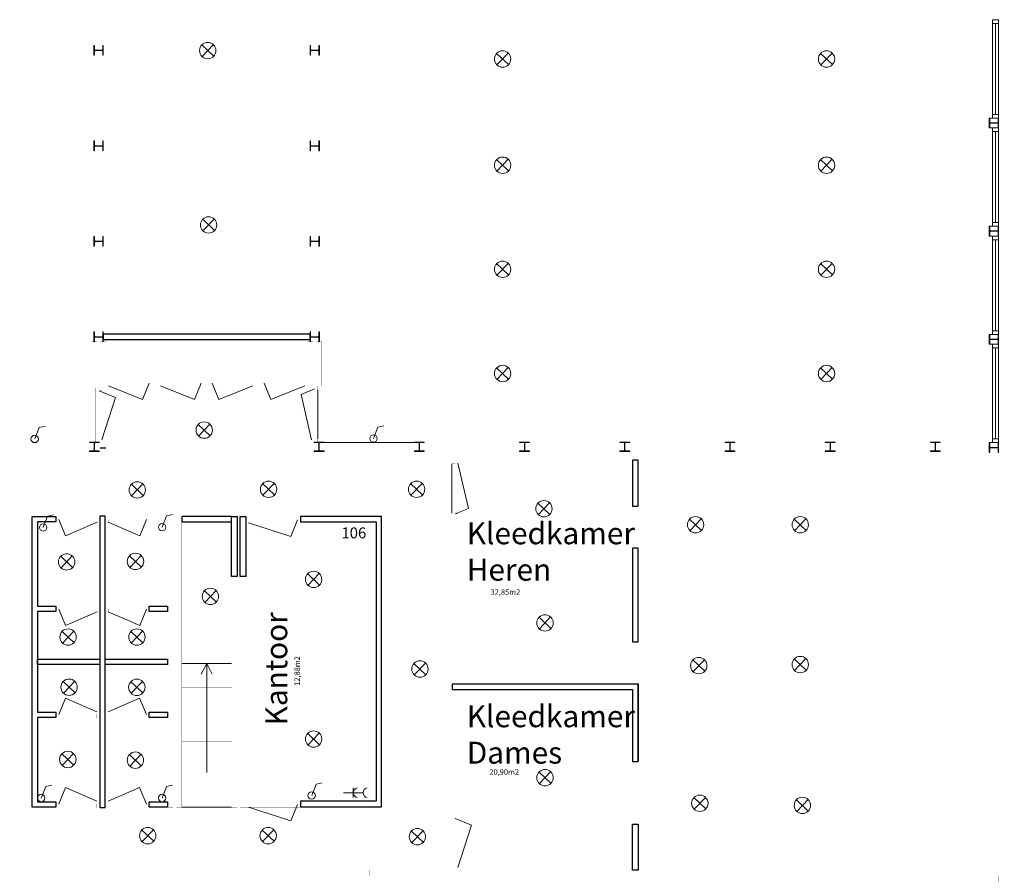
# Model space of a CAD drawing. Header units: millimetres. Extents: x -539328 to 307283, y -3176 to 118900.
# Tile 30 of 33: x 240849 to 258870, y 66063 to 81703. Entities that reach past the tile are written whole.
import ezdxf

# ---------------------------------------------------------------- set-up
doc = ezdxf.new("R2010")
doc.units = ezdxf.units.MM
doc.header["$LTSCALE"] = 50
doc.header["$MEASUREMENT"] = 0
doc.layers.get('0').update_dxf_attribs({"linetype": 'CONTINUOUS'})
doc.layers.add('Binnendeurkozin', color=4, linetype='CONTINUOUS', lineweight=18)
for name, color, linetype in [('Binnenkozijn', 4, 'CONTINUOUS'), ('Binnenmuur', 1, 'CONTINUOUS'), ('Buitenmuur', 1, 'CONTINUOUS'), ('Lichtpunt', 7, 'CONTINUOUS'), ('Profiel', 5, 'CONTINUOUS'), ('Schakelaar', 7, 'CONTINUOUS'), ('Scheidingswanden', 1, 'CONTINUOUS'), ('TEKST', 7, 'CONTINUOUS'), ('Timmerwerk', 5, 'CONTINUOUS'), ('TRAPPEN', 2, 'CONTINUOUS'), ('Wandcontactdoos', 7, 'CONTINUOUS')]:
    doc.layers.add(name, color=color, linetype=linetype)
doc.styles.get("Standard").update_dxf_attribs({"font": 'romans.shx'})

msp = doc.modelspace()

# ---------------------------------------------------------------- linework, layer by layer
at = {"layer": 'Binnendeurkozin', "lineweight": 0}
for p, q in [((243097.391, 74753.009), (242475.721, 75003.308)), ((243220.471, 75053.308), (243097.391, 74753.009)), ((244046.141, 74753.009), (243424.471, 75003.308)), ((244169.221, 75053.308), (244046.141, 74753.009)), ((244373.221, 75053.308), (244496.301, 74753.009)), ((244496.301, 74753.009), (245117.971, 75003.308)), ((245321.971, 75053.308), (245445.051, 74753.009)), ((245445.051, 74753.009), (246066.721, 75003.308)), ((242300.721, 74911.308), (242601.02, 74788.228)), ((246241.721, 74945.308), (246000.59, 74846.478)), ((246000.59, 74846.478), (246191.721, 74015.308)), ((246305.721, 74030.308), (246305.721, 74930.308)), ((242601.02, 74788.228), (242350.721, 74015.308)), ((248756.221, 73574.922), (248756.221, 72674.922)), ((249061.352, 72758.751), (248870.221, 73589.922)), ((248820.221, 72659.922), (249061.352, 72758.751)), ((241564.221, 72554.922), (241687.301, 72254.622)), ((241687.301, 72254.622), (242264.221, 72504.922)), ((243045.141, 72254.622), (242468.221, 72504.922)), ((243168.221, 72554.922), (243045.141, 72254.622)), ((245811.141, 72247.622), (245038.221, 72497.922)), ((245934.221, 72547.922), (245811.141, 72247.622)), ((241564.221, 70914.922), (241687.301, 70614.622)), ((241687.301, 70614.622), (242264.221, 70864.922)), ((243045.141, 70614.622), (242468.221, 70864.922)), ((243168.221, 70914.922), (243045.141, 70614.622)), ((241563.443, 68988.922), (241686.523, 69289.221)), ((241686.523, 69289.221), (242263.443, 69038.922)), ((243044.363, 69289.221), (242467.443, 69038.922)), ((243167.443, 68988.922), (243044.363, 69289.221)), ((241563.443, 67348.922), (241686.523, 67649.221)), ((241686.523, 67649.221), (242263.443, 67398.922)), ((243044.363, 67649.221), (242467.443, 67398.922)), ((243167.443, 67348.922), (243044.363, 67649.221)), ((245811.141, 67041.622), (245038.221, 67291.922)), ((245934.221, 67341.922), (245811.141, 67041.622)), ((248820.221, 67086.306), (249120.52, 66963.226)), ((249120.52, 66963.226), (248870.221, 66190.306))]:
    msp.add_line(p, q, dxfattribs=at)
at = {"layer": 'Binnendeurkozin', "lineweight": 0, "const_width": 0.8}
for points in [[(242423.721, 75117.308), (242423.721, 75003.308), (242475.721, 75003.308), (242475.721, 75053.308), (242490.721, 75053.308), (242490.721, 75117.308), (242423.721, 75117.308)], [(242475.721, 75003.308), (242475.721, 75053.308), (243220.471, 75053.308), (243220.471, 75003.308), (242475.721, 75003.308)], [(242490.721, 75117.308), (243205.471, 75117.308)], [(243272.471, 75117.308), (243272.471, 75003.308), (243220.471, 75003.308), (243220.471, 75053.308), (243205.471, 75053.308), (243205.471, 75117.308), (243272.471, 75117.308)], [(243372.471, 75117.308), (243372.471, 75003.308), (243424.471, 75003.308), (243424.471, 75053.308), (243439.471, 75053.308), (243439.471, 75117.308), (243372.471, 75117.308)], [(243424.471, 75003.308), (243424.471, 75053.308), (244169.221, 75053.308), (244169.221, 75003.308), (243424.471, 75003.308)], [(243439.471, 75117.308), (244154.221, 75117.308)], [(244221.221, 75117.308), (244221.221, 75003.308), (244169.221, 75003.308), (244169.221, 75053.308), (244154.221, 75053.308), (244154.221, 75117.308), (244221.221, 75117.308)], [(244321.221, 75117.308), (244321.221, 75003.308), (244373.221, 75003.308), (244373.221, 75053.308), (244388.221, 75053.308), (244388.221, 75117.308), (244321.221, 75117.308)], [(244373.221, 75003.308), (244373.221, 75053.308), (245117.971, 75053.308), (245117.971, 75003.308), (244373.221, 75003.308)], [(244388.221, 75117.308), (245102.971, 75117.308)], [(245169.971, 75117.308), (245169.971, 75003.308), (245117.971, 75003.308), (245117.971, 75053.308), (245102.971, 75053.308), (245102.971, 75117.308), (245169.971, 75117.308)], [(245269.971, 75117.308), (245269.971, 75003.308), (245321.971, 75003.308), (245321.971, 75053.308), (245336.971, 75053.308), (245336.971, 75117.308), (245269.971, 75117.308)], [(245321.971, 75003.308), (245321.971, 75053.308), (246066.721, 75053.308), (246066.721, 75003.308), (245321.971, 75003.308)], [(245336.971, 75117.308), (246051.721, 75117.308)], [(246118.721, 75117.308), (246118.721, 75003.308), (246066.721, 75003.308), (246066.721, 75053.308), (246051.721, 75053.308), (246051.721, 75117.308), (246118.721, 75117.308)], [(246305.721, 74997.308), (246191.721, 74997.308), (246191.721, 74945.308), (246241.721, 74945.308), (246241.721, 74930.308), (246305.721, 74930.308), (246305.721, 74997.308)], [(242236.721, 74963.308), (242350.721, 74963.308), (242350.721, 74911.308), (242300.721, 74911.308), (242300.721, 74896.308), (242236.721, 74896.308), (242236.721, 74963.308)], [(242236.721, 73996.308), (242236.721, 74896.308)], [(242350.721, 74015.308), (242300.721, 74015.308), (242300.721, 74911.308), (242350.721, 74911.308), (242350.721, 74015.308)], [(246191.721, 74945.308), (246241.721, 74945.308), (246241.721, 74015.308), (246191.721, 74015.308), (246191.721, 74945.308)], [(242236.721, 73963.308), (242350.721, 73963.308), (242350.721, 74015.308), (242300.721, 74015.308), (242300.721, 74030.308), (242236.721, 74030.308), (242236.721, 73963.308)], [(246305.721, 73963.308), (246191.721, 73963.308), (246191.721, 74015.308), (246241.721, 74015.308), (246241.721, 74030.308), (246305.721, 74030.308), (246305.721, 73963.308)], [(248756.221, 73641.922), (248870.221, 73641.922), (248870.221, 73589.922), (248820.221, 73589.922), (248820.221, 73574.922), (248756.221, 73574.922), (248756.221, 73641.922)], [(248870.221, 72659.922), (248820.221, 72659.922), (248820.221, 73589.922), (248870.221, 73589.922), (248870.221, 72659.922)], [(248756.221, 72607.922), (248870.221, 72607.922), (248870.221, 72659.922), (248820.221, 72659.922), (248820.221, 72674.922), (248756.221, 72674.922), (248756.221, 72607.922)], [(241512.221, 72618.922), (241512.221, 72504.922), (241564.221, 72504.922), (241564.221, 72554.922), (241579.221, 72554.922), (241579.221, 72618.922), (241512.221, 72618.922)], [(241564.221, 72504.922), (241564.221, 72554.922), (242264.221, 72554.922), (242264.221, 72504.922), (241564.221, 72504.922)], [(241579.221, 72618.922), (242249.221, 72618.922)], [(242316.221, 72618.922), (242316.221, 72504.922), (242264.221, 72504.922), (242264.221, 72554.922), (242249.221, 72554.922), (242249.221, 72618.922), (242316.221, 72618.922)], [(242416.221, 72618.922), (242416.221, 72504.922), (242468.221, 72504.922), (242468.221, 72554.922), (242483.221, 72554.922), (242483.221, 72618.922), (242416.221, 72618.922)], [(242468.221, 72504.922), (242468.221, 72554.922), (243168.221, 72554.922), (243168.221, 72504.922), (242468.221, 72504.922)], [(242483.221, 72618.922), (243153.221, 72618.922)], [(243220.221, 72618.922), (243220.221, 72504.922), (243168.221, 72504.922), (243168.221, 72554.922), (243153.221, 72554.922), (243153.221, 72618.922), (243220.221, 72618.922)], [(244986.221, 72611.922), (244986.221, 72497.922), (245038.221, 72497.922), (245038.221, 72547.922), (245053.221, 72547.922), (245053.221, 72611.922), (244986.221, 72611.922)], [(245019.221, 72611.922), (245919.221, 72611.922)], [(245038.221, 72497.922), (245038.221, 72547.922), (245934.221, 72547.922), (245934.221, 72497.922), (245038.221, 72497.922)], [(245986.221, 72611.922), (245986.221, 72497.922), (245934.221, 72497.922), (245934.221, 72547.922), (245919.221, 72547.922), (245919.221, 72611.922), (245986.221, 72611.922)], [(241512.221, 70978.922), (241512.221, 70864.922), (241564.221, 70864.922), (241564.221, 70914.922), (241579.221, 70914.922), (241579.221, 70978.922), (241512.221, 70978.922)], [(241564.221, 70864.922), (241564.221, 70914.922), (242264.221, 70914.922), (242264.221, 70864.922), (241564.221, 70864.922)], [(241579.221, 70978.922), (242249.221, 70978.922)], [(242316.221, 70978.922), (242316.221, 70864.922), (242264.221, 70864.922), (242264.221, 70914.922), (242249.221, 70914.922), (242249.221, 70978.922), (242316.221, 70978.922)], [(242416.221, 70978.922), (242416.221, 70864.922), (242468.221, 70864.922), (242468.221, 70914.922), (242483.221, 70914.922), (242483.221, 70978.922), (242416.221, 70978.922)], [(242468.221, 70864.922), (242468.221, 70914.922), (243168.221, 70914.922), (243168.221, 70864.922), (242468.221, 70864.922)], [(242483.221, 70978.922), (243153.221, 70978.922)], [(243220.221, 70978.922), (243220.221, 70864.922), (243168.221, 70864.922), (243168.221, 70914.922), (243153.221, 70914.922), (243153.221, 70978.922), (243220.221, 70978.922)], [(241511.443, 68924.922), (241511.443, 69038.922), (241563.443, 69038.922), (241563.443, 68988.922), (241578.443, 68988.922), (241578.443, 68924.922), (241511.443, 68924.922)], [(242263.443, 69038.922), (242263.443, 68988.922), (241563.443, 68988.922), (241563.443, 69038.922), (242263.443, 69038.922)], [(242315.443, 68924.922), (242315.443, 69038.922), (242263.443, 69038.922), (242263.443, 68988.922), (242248.443, 68988.922), (242248.443, 68924.922), (242315.443, 68924.922)], [(242415.443, 68924.922), (242415.443, 69038.922), (242467.443, 69038.922), (242467.443, 68988.922), (242482.443, 68988.922), (242482.443, 68924.922), (242415.443, 68924.922)], [(243167.443, 69038.922), (243167.443, 68988.922), (242467.443, 68988.922), (242467.443, 69038.922), (243167.443, 69038.922)], [(243219.443, 68924.922), (243219.443, 69038.922), (243167.443, 69038.922), (243167.443, 68988.922), (243152.443, 68988.922), (243152.443, 68924.922), (243219.443, 68924.922)], [(242248.443, 68924.922), (241578.443, 68924.922)], [(243152.443, 68924.922), (242482.443, 68924.922)], [(244986.221, 67405.922), (244986.221, 67291.922), (245038.221, 67291.922), (245038.221, 67341.922), (245053.221, 67341.922), (245053.221, 67405.922), (244986.221, 67405.922)], [(245019.221, 67405.922), (245919.221, 67405.922)], [(245986.221, 67405.922), (245986.221, 67291.922), (245934.221, 67291.922), (245934.221, 67341.922), (245919.221, 67341.922), (245919.221, 67405.922), (245986.221, 67405.922)], [(241511.443, 67284.922), (241511.443, 67398.922), (241563.443, 67398.922), (241563.443, 67348.922), (241578.443, 67348.922), (241578.443, 67284.922), (241511.443, 67284.922)], [(242263.443, 67398.922), (242263.443, 67348.922), (241563.443, 67348.922), (241563.443, 67398.922), (242263.443, 67398.922)], [(242248.443, 67284.922), (241578.443, 67284.922)], [(242315.443, 67284.922), (242315.443, 67398.922), (242263.443, 67398.922), (242263.443, 67348.922), (242248.443, 67348.922), (242248.443, 67284.922), (242315.443, 67284.922)], [(242415.443, 67284.922), (242415.443, 67398.922), (242467.443, 67398.922), (242467.443, 67348.922), (242482.443, 67348.922), (242482.443, 67284.922), (242415.443, 67284.922)], [(243167.443, 67398.922), (243167.443, 67348.922), (242467.443, 67348.922), (242467.443, 67398.922), (243167.443, 67398.922)], [(243152.443, 67284.922), (242482.443, 67284.922)], [(243219.443, 67284.922), (243219.443, 67398.922), (243167.443, 67398.922), (243167.443, 67348.922), (243152.443, 67348.922), (243152.443, 67284.922), (243219.443, 67284.922)], [(245038.221, 67291.922), (245038.221, 67341.922), (245934.221, 67341.922), (245934.221, 67291.922), (245038.221, 67291.922)], [(248756.221, 67138.306), (248870.221, 67138.306), (248870.221, 67086.306), (248820.221, 67086.306), (248820.221, 67071.306), (248756.221, 67071.306), (248756.221, 67138.306)], [(248756.221, 66171.306), (248756.221, 67071.306)], [(248870.221, 66190.306), (248820.221, 66190.306), (248820.221, 67086.306), (248870.221, 67086.306), (248870.221, 66190.306)], [(248756.221, 66138.306), (248870.221, 66138.306), (248870.221, 66190.306), (248820.221, 66190.306), (248820.221, 66205.306), (248756.221, 66205.306), (248756.221, 66138.306)]]:
    msp.add_lwpolyline(points, dxfattribs=at)
at = {"layer": 'Binnenkozijn', "lineweight": 0}
for p, q in [((258707.97, 79970.309), (258707.97, 81636.309)), ((258764.97, 81636.309), (258764.97, 79970.309)), ((258707.97, 77990.309), (258707.97, 79656.309)), ((258764.97, 79656.309), (258764.97, 77990.309)), ((258707.97, 76010.308), (258707.97, 77676.308)), ((258764.97, 77676.308), (258764.97, 76010.308)), ((258707.97, 74030.308), (258707.97, 75696.308)), ((258764.97, 75696.308), (258764.97, 74030.308))]:
    msp.add_line(p, q, dxfattribs=at)
for points in [[(258650.97, 81636.309), (258650.97, 81703.309), (258764.97, 81703.309), (258764.97, 81636.309), (258650.97, 81636.309)], [(258650.97, 79970.309), (258650.97, 81636.309)], [(258650.97, 79903.309), (258650.97, 79970.309), (258764.97, 79970.309), (258764.97, 79903.309), (258650.97, 79903.309)], [(258650.97, 79656.309), (258650.97, 79723.309), (258764.97, 79723.309), (258764.97, 79656.309), (258650.97, 79656.309)], [(258650.97, 77990.309), (258650.97, 79656.309)], [(258650.97, 77923.309), (258650.97, 77990.309), (258764.97, 77990.309), (258764.97, 77923.309), (258650.97, 77923.309)], [(258650.97, 77676.308), (258650.97, 77743.308), (258764.97, 77743.308), (258764.97, 77676.308), (258650.97, 77676.308)], [(258650.97, 76010.308), (258650.97, 77676.308)], [(258650.97, 75943.308), (258650.97, 76010.308), (258764.97, 76010.308), (258764.97, 75943.308), (258650.97, 75943.308)], [(258650.97, 75696.308), (258650.97, 75763.308), (258764.97, 75763.308), (258764.97, 75696.308), (258650.97, 75696.308)], [(258650.97, 74030.308), (258650.97, 75696.308)], [(258650.97, 73963.308), (258650.97, 74030.308), (258764.97, 74030.308), (258764.97, 73963.308), (258650.97, 73963.308)]]:
    msp.add_lwpolyline(points, dxfattribs=at)
at = {"layer": 'Binnenmuur', "lineweight": 0, "const_width": 0.8}
for points in [[(242243.721, 82887.308), (242243.721, 75901.308), (242343.721, 75901.308), (242343.721, 82887.308), (242243.721, 82887.308)], [(242163.721, 74963.308), (242163.721, 75808.308), (242263.721, 75808.308), (242263.721, 74963.308), (242163.721, 74963.308)], [(242323.721, 75808.308), (242323.721, 74963.308), (242423.721, 74963.308), (242423.721, 75808.308), (242323.721, 75808.308)], [(243272.471, 75848.308), (243272.471, 75003.308), (243372.471, 75003.308), (243372.471, 75848.308), (243272.471, 75848.308)], [(244221.221, 75848.308), (244221.221, 75003.308), (244321.221, 75003.308), (244321.221, 75848.308), (244221.221, 75848.308)], [(245169.971, 75848.308), (245169.971, 75003.308), (245269.971, 75003.308), (245269.971, 75848.308), (245169.971, 75848.308)], [(248863.221, 72607.922), (248763.221, 72607.922), (248763.221, 69548.306), (248863.221, 69548.306), (248863.221, 73641.922), (248863.221, 73641.922)], [(248863.221, 69448.306), (248763.221, 69448.306), (248763.221, 67138.306), (248863.221, 67138.306), (248863.221, 69448.306), (248863.221, 69448.306)]]:
    msp.add_lwpolyline(points, dxfattribs=at)
at = {"layer": 'Buitenmuur', "lineweight": 0}
for p, q in [((246248.393, 73972.809), (246248.721, 73972.809)), ((246418.721, 73963.308), (248228.721, 73963.308)), ((244726.221, 69924.055), (243816.221, 69924.055)), ((243816.221, 67291.922), (244726.221, 67291.922))]:
    msp.add_line(p, q, dxfattribs=at)
at = {"layer": 'Buitenmuur', "lineweight": 0, "const_width": 0.8}
for points in [[(246118.721, 74997.308), (246118.721, 75808.308), (246218.721, 75808.308), (246218.721, 74997.308), (246118.721, 74997.308)], [(246278.721, 75808.308), (246278.721, 74997.308), (246378.721, 74997.308), (246378.721, 75808.308), (246278.721, 75808.308)], [(242323.721, 73863.308), (242423.721, 73863.308), (242423.721, 73743.308), (242423.721, 73643.308), (229672.722, 73643.308), (229672.722, 73963.308), (229772.722, 73963.308), (229772.722, 73743.308), (242323.721, 73743.308), (242323.721, 73743.308), (242323.721, 73863.308)], [(242423.721, 73863.308), (242423.721, 73963.308), (242423.721, 73963.308), (242423.721, 73963.308), (242423.721, 73963.308), (229943.722, 73963.308), (229943.722, 73863.308), (242423.721, 73863.308), (242423.721, 73863.308)], [(246118.721, 73641.922), (246118.721, 73641.922), (246118.721, 73641.922), (246118.721, 73863.308), (246218.721, 73863.308), (246218.721, 73743.308), (246218.721, 73743.308), (246218.721, 73743.308), (246218.721, 73743.308), (258764.97, 73743.308), (258764.97, 73963.308), (258864.97, 73963.308), (258864.97, 73641.922), (246118.721, 73641.922)], [(246118.721, 73863.308), (246118.721, 73863.308), (246118.721, 73863.308), (258593.97, 73863.308), (258593.97, 73963.308), (246118.721, 73963.308), (246118.721, 73963.308), (246118.721, 73963.308), (246118.721, 73863.308)], [(256336.221, 73641.922), (256336.221, 66138.306), (256236.221, 66138.306), (256236.221, 73641.922), (256336.221, 73641.922)], [(243656.221, 72454.325), (243656.221, 67291.922), (243556.221, 67291.922), (243556.221, 72454.325), (243556.221, 72511.922), (243656.221, 72511.922), (243656.221, 72454.325), (243656.221, 72454.325)], [(252166.221, 71233.306), (256236.221, 71233.306), (256236.221, 71133.306), (252166.221, 71133.306), (252166.221, 71233.306)], [(244826.221, 70611.922), (244826.221, 67291.922), (244726.221, 67291.922), (244726.221, 70611.922), (244826.221, 70611.922)], [(252166.221, 68723.306), (256236.221, 68723.306), (256236.221, 68623.306), (252166.221, 68623.306), (252166.221, 68723.306)], [(241512.223, 66138.308), (236772.722, 66138.308), (229672.721, 66138.308), (229672.721, 65988.808), (229772.721, 65988.808), (229772.721, 66038.308), (236672.721, 66038.308), (241412.223, 66038.308), (241412.223, 65918.308), (241512.223, 65918.308), (241512.223, 66138.308)], [(258769.721, 61639.307), (254528.615, 61639.307), (254431.221, 61639.307), (254431.221, 61797.807), (254528.615, 61797.807), (254528.615, 61739.307), (258769.721, 61739.307), (258769.721, 66038.306), (247257.722, 66038.306), (247257.722, 66138.306), (258869.721, 66138.306), (258869.721, 66038.306), (258869.721, 61639.307), (258769.721, 61639.307)]]:
    msp.add_lwpolyline(points, dxfattribs=at)
for points in [[(256536.221, 66138.306), (256536.221, 73641.922), (256436.221, 73641.922), (256436.221, 66138.306)], [(243816.221, 67291.922), (243816.221, 72611.922), (243220.221, 72611.922), (243220.221, 72511.922), (243716.221, 72511.922), (243716.221, 67291.922)], [(244986.221, 67291.922), (244986.221, 70611.922), (244886.221, 70611.922), (244886.221, 67291.922)]]:
    msp.add_lwpolyline(points, close=True, dxfattribs=at)
at = {"layer": 'Lichtpunt', "lineweight": 0}
for p, q in [((244182.61, 81241.597), (244400.153, 81035.017)), ((244188.092, 81029.536), (244394.672, 81247.079)), ((249578.402, 81087.387), (249795.944, 80880.807)), ((249583.883, 80875.326), (249790.463, 81092.869)), ((255507.578, 81087.387), (255725.121, 80880.807)), ((255513.06, 80875.326), (255719.639, 81092.869)), ((249578.402, 79143.492), (249795.944, 78936.913)), ((249583.883, 78931.431), (249790.463, 79148.974)), ((255507.578, 79143.492), (255725.121, 78936.913)), ((255513.06, 78931.431), (255719.639, 79148.974)), ((244197.967, 78050.068), (244415.509, 77843.488)), ((244203.448, 77838.007), (244410.028, 78055.549)), ((249578.402, 77238.882), (249795.944, 77032.302)), ((249583.883, 77026.82), (249790.463, 77244.363)), ((255507.578, 77238.882), (255725.121, 77032.302)), ((255513.06, 77026.82), (255719.639, 77244.363)), ((249578.402, 75331.985), (249795.944, 75125.405)), ((249583.883, 75119.924), (249790.463, 75337.467)), ((255507.578, 75331.985), (255725.121, 75125.405)), ((255513.06, 75119.924), (255719.639, 75337.467)), ((244117.106, 74295.576), (244334.649, 74088.996)), ((244122.588, 74083.515), (244329.168, 74301.058)), ((242892.229, 73201.114), (243109.772, 72994.535)), ((242897.71, 72989.053), (243104.29, 73206.596)), ((245294.872, 73212.883), (245512.415, 73006.304)), ((245300.353, 73000.822), (245506.933, 73218.365)), ((248003.734, 73212.883), (248221.277, 73006.304)), ((248009.216, 73000.822), (248215.795, 73218.365)), ((250335.107, 72856.96), (250552.65, 72650.38)), ((250340.589, 72644.899), (250547.168, 72862.442)), ((253110.716, 72563.993), (253328.259, 72357.413)), ((253116.198, 72351.931), (253322.778, 72569.474)), ((255026.279, 72563.993), (255243.822, 72357.413)), ((255031.76, 72351.931), (255238.34, 72569.474)), ((241599.787, 71883.789), (241817.33, 71677.209)), ((241605.268, 71671.728), (241811.848, 71889.27)), ((242859.461, 71892.41), (243077.004, 71685.83)), ((242864.943, 71680.348), (243071.523, 71897.891)), ((246119.872, 71562.761), (246337.415, 71356.181)), ((246125.354, 71350.7), (246331.933, 71568.242)), ((244231.302, 71252.555), (244448.845, 71045.975)), ((244236.783, 71040.493), (244443.363, 71258.036)), ((250354.655, 70767.123), (250572.198, 70560.543)), ((250360.136, 70555.062), (250566.716, 70772.605)), ((241625.67, 70508.077), (241843.213, 70301.497)), ((241631.152, 70296.015), (241837.731, 70513.558)), ((242885.345, 70508.077), (243102.888, 70301.497)), ((242890.826, 70296.015), (243097.406, 70513.558)), ((248065.733, 69923.419), (248283.275, 69716.84)), ((248071.214, 69711.358), (248277.794, 69928.901)), ((253169.357, 69985.875), (253386.9, 69779.295)), ((253174.839, 69773.814), (253381.419, 69991.356)), ((255026.279, 70005.407), (255243.822, 69798.827)), ((255031.76, 69793.345), (255238.34, 70010.888)), ((241644.357, 69590.809), (241861.899, 69384.229)), ((241649.838, 69378.748), (241856.418, 69596.29)), ((242883.781, 69588.646), (243101.323, 69382.066)), ((242889.262, 69376.585), (243095.842, 69594.128)), ((246119.872, 68641.655), (246337.415, 68435.076)), ((246125.354, 68429.594), (246331.933, 68647.137)), ((241621.457, 68267.941), (241839, 68061.362)), ((241626.939, 68055.88), (241833.518, 68273.423)), ((242857.588, 68255.95), (243075.131, 68049.37)), ((242863.07, 68043.889), (243069.65, 68261.432)), ((250360.136, 67723.039), (250566.716, 67940.581)), ((250354.655, 67935.1), (250572.198, 67728.52)), ((253188.903, 67466.352), (253406.446, 67259.772)), ((253194.385, 67254.291), (253400.964, 67471.833)), ((255065.372, 67427.289), (255282.915, 67220.709)), ((255070.854, 67215.228), (255277.433, 67432.77)), ((243083.439, 66874.045), (243300.982, 66667.465)), ((243088.921, 66661.983), (243295.5, 66879.526)), ((245287.499, 66874.045), (245505.041, 66667.465)), ((245292.98, 66661.983), (245499.56, 66879.526)), ((248024.505, 66643.16), (248231.084, 66860.703)), ((248019.023, 66855.221), (248236.566, 66648.642))]:
    msp.add_line(p, q, dxfattribs=at)
for centre in [(244291.382, 81138.307), (249687.173, 80984.097), (255616.349, 80984.097), (249687.173, 79040.203), (255616.349, 79040.203), (244306.738, 77946.778), (249687.173, 77135.592), (255616.349, 77135.592), (249687.173, 75228.695), (255616.349, 75228.695), (244225.878, 74192.286), (243001, 73097.825), (245403.643, 73109.593), (248112.506, 73109.593), (250443.879, 72753.67), (253219.488, 72460.703), (255135.05, 72460.703), (241708.558, 71780.499), (242968.233, 71789.12), (246228.644, 71459.471), (244340.073, 71149.265), (250463.426, 70663.833), (241734.442, 70404.787), (242994.116, 70404.787), (248174.504, 69820.129), (253278.129, 69882.585), (255135.05, 69902.117), (241753.128, 69487.519), (242992.552, 69485.356), (246228.644, 68538.366), (241730.228, 68164.652), (242966.36, 68152.66), (250463.426, 67831.81), (253297.675, 67363.062), (255174.144, 67323.999), (243192.21, 66770.755), (245396.27, 66770.755), (248127.795, 66751.932)]:
    msp.add_circle(centre, 150, dxfattribs=at)
at = {"layer": 'Profiel', "lineweight": 0}
for points in [[(242379.221, 81232.308), (242369.721, 81232.308), (242369.721, 81160.308, -0.414213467), (242354.721, 81145.308), (242232.721, 81145.308, -0.414213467), (242217.721, 81160.308), (242217.721, 81232.308), (242208.221, 81232.308), (242208.221, 81052.308), (242217.721, 81052.308), (242217.721, 81124.308, -0.41421385), (242232.721, 81139.308), (242354.721, 81139.308, -0.414213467), (242369.721, 81124.308), (242369.721, 81052.308), (242379.221, 81052.308)], [(246334.221, 81232.308), (246324.721, 81232.308), (246324.721, 81160.308, -0.414213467), (246309.721, 81145.308), (246187.721, 81145.308, -0.414213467), (246172.721, 81160.308), (246172.721, 81232.308), (246163.221, 81232.308), (246163.221, 81052.308), (246172.721, 81052.308), (246172.721, 81124.308, -0.41421385), (246187.721, 81139.308), (246309.721, 81139.308, -0.414213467), (246324.721, 81124.308), (246324.721, 81052.308), (246334.221, 81052.308)], [(258764.97, 79903.309), (258755.47, 79903.309), (258755.47, 79831.309, -0.414213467), (258740.47, 79816.309), (258618.47, 79816.309, -0.414213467), (258603.47, 79831.309), (258603.47, 79903.309), (258593.97, 79903.309), (258593.97, 79723.309), (258603.47, 79723.309), (258603.47, 79795.309, -0.41421385), (258618.47, 79810.309), (258740.47, 79810.309, -0.414213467), (258755.47, 79795.309), (258755.47, 79723.309), (258764.97, 79723.309)], [(242379.221, 79484.308), (242369.721, 79484.308), (242369.721, 79412.308, -0.414213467), (242354.721, 79397.308), (242232.721, 79397.308, -0.414213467), (242217.721, 79412.308), (242217.721, 79484.308), (242208.221, 79484.308), (242208.221, 79304.308), (242217.721, 79304.308), (242217.721, 79376.308, -0.41421385), (242232.721, 79391.308), (242354.721, 79391.308, -0.414213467), (242369.721, 79376.308), (242369.721, 79304.308), (242379.221, 79304.308)], [(246334.221, 79484.308), (246324.721, 79484.308), (246324.721, 79412.308, -0.414213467), (246309.721, 79397.308), (246187.721, 79397.308, -0.414213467), (246172.721, 79412.308), (246172.721, 79484.308), (246163.221, 79484.308), (246163.221, 79304.308), (246172.721, 79304.308), (246172.721, 79376.308, -0.41421385), (246187.721, 79391.308), (246309.721, 79391.308, -0.414213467), (246324.721, 79376.308), (246324.721, 79304.308), (246334.221, 79304.308)], [(258764.97, 77923.309), (258755.47, 77923.309), (258755.47, 77851.309, -0.414213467), (258740.47, 77836.309), (258618.47, 77836.309, -0.414213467), (258603.47, 77851.309), (258603.47, 77923.309), (258593.97, 77923.309), (258593.97, 77743.309), (258603.47, 77743.309), (258603.47, 77815.309, -0.41421385), (258618.47, 77830.309), (258740.47, 77830.309, -0.414213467), (258755.47, 77815.309), (258755.47, 77743.309), (258764.97, 77743.309)], [(242379.221, 77736.308), (242369.721, 77736.308), (242369.721, 77664.308, -0.414213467), (242354.721, 77649.308), (242232.721, 77649.308, -0.414213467), (242217.721, 77664.308), (242217.721, 77736.308), (242208.221, 77736.308), (242208.221, 77556.308), (242217.721, 77556.308), (242217.721, 77628.308, -0.41421385), (242232.721, 77643.308), (242354.721, 77643.308, -0.414213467), (242369.721, 77628.308), (242369.721, 77556.308), (242379.221, 77556.308)], [(246334.221, 77736.308), (246324.721, 77736.308), (246324.721, 77664.308, -0.414213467), (246309.721, 77649.308), (246187.721, 77649.308, -0.414213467), (246172.721, 77664.308), (246172.721, 77736.308), (246163.221, 77736.308), (246163.221, 77556.308), (246172.721, 77556.308), (246172.721, 77628.308, -0.41421385), (246187.721, 77643.308), (246309.721, 77643.308, -0.414213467), (246324.721, 77628.308), (246324.721, 77556.308), (246334.221, 77556.308)], [(242379.221, 75988.308), (242369.721, 75988.308), (242369.721, 75916.308, -0.414213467), (242354.721, 75901.308), (242232.721, 75901.308, -0.414213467), (242217.721, 75916.308), (242217.721, 75988.308), (242208.221, 75988.308), (242208.221, 75808.308), (242217.721, 75808.308), (242217.721, 75880.308, -0.41421385), (242232.721, 75895.308), (242354.721, 75895.308, -0.414213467), (242369.721, 75880.308), (242369.721, 75808.308), (242379.221, 75808.308)], [(246334.221, 75988.308), (246324.721, 75988.308), (246324.721, 75916.308, -0.414213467), (246309.721, 75901.308), (246187.721, 75901.308, -0.414213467), (246172.721, 75916.308), (246172.721, 75988.308), (246163.221, 75988.308), (246163.221, 75808.308), (246172.721, 75808.308), (246172.721, 75880.308, -0.41421385), (246187.721, 75895.308), (246309.721, 75895.308, -0.414213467), (246324.721, 75880.308), (246324.721, 75808.308), (246334.221, 75808.308)], [(258764.97, 75943.308), (258755.47, 75943.308), (258755.47, 75871.308, -0.414213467), (258740.47, 75856.308), (258618.47, 75856.309, -0.414213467), (258603.47, 75871.309), (258603.47, 75943.309), (258593.97, 75943.309), (258593.97, 75763.309), (258603.47, 75763.309), (258603.47, 75835.309, -0.41421385), (258618.47, 75850.308), (258740.47, 75850.308, -0.414213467), (258755.47, 75835.308), (258755.469, 75763.308), (258764.97, 75763.308)], [(242303.721, 73972.809), (242303.721, 73963.309), (242231.721, 73963.309, 0.414213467), (242216.721, 73948.309), (242216.721, 73826.309, 0.414213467), (242231.721, 73811.309), (242303.721, 73811.309), (242303.721, 73801.809), (242123.721, 73801.808), (242123.721, 73811.308), (242195.721, 73811.308, 0.41421385), (242210.721, 73826.308), (242210.721, 73948.308, 0.414213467), (242195.721, 73963.308), (242123.721, 73963.308), (242123.721, 73972.809)], [(246238.721, 73972.809), (246238.721, 73963.309), (246310.721, 73963.309, -0.414213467), (246325.721, 73948.309), (246325.721, 73826.309, -0.414213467), (246310.721, 73811.309), (246238.721, 73811.309), (246238.721, 73801.809), (246418.721, 73801.809), (246418.721, 73811.309), (246346.721, 73811.309, -0.41421385), (246331.721, 73826.309), (246331.721, 73948.309, -0.414213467), (246346.721, 73963.309), (246418.721, 73963.309), (246418.721, 73972.809)], [(248073.721, 73972.809), (248073.721, 73963.309), (248145.721, 73963.309, -0.414213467), (248160.721, 73948.309), (248160.721, 73826.309, -0.414213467), (248145.721, 73811.309), (248073.721, 73811.309), (248073.721, 73801.809), (248253.721, 73801.809), (248253.721, 73811.309), (248181.721, 73811.309, -0.41421385), (248166.721, 73826.309), (248166.721, 73948.309, -0.414213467), (248181.721, 73963.309), (248253.721, 73963.309), (248253.721, 73972.809)], [(249998.721, 73972.809), (249998.721, 73963.309), (250070.721, 73963.309, -0.414213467), (250085.721, 73948.309), (250085.721, 73826.309, -0.414213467), (250070.721, 73811.309), (249998.721, 73811.309), (249998.721, 73801.809), (250178.721, 73801.809), (250178.721, 73811.309), (250106.721, 73811.309, -0.41421385), (250091.721, 73826.309), (250091.721, 73948.309, -0.414213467), (250106.721, 73963.309), (250178.721, 73963.309), (250178.721, 73972.809)], [(251833.721, 73972.809), (251833.721, 73963.309), (251905.721, 73963.309, -0.414213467), (251920.721, 73948.309), (251920.721, 73826.309, -0.414213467), (251905.721, 73811.309), (251833.721, 73811.309), (251833.721, 73801.809), (252013.721, 73801.809), (252013.721, 73811.309), (251941.721, 73811.309, -0.41421385), (251926.721, 73826.309), (251926.721, 73948.309, -0.414213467), (251941.721, 73963.309), (252013.721, 73963.309), (252013.721, 73972.809)], [(253758.721, 73972.809), (253758.721, 73963.309), (253830.721, 73963.309, -0.414213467), (253845.721, 73948.309), (253845.721, 73826.309, -0.414213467), (253830.721, 73811.309), (253758.721, 73811.309), (253758.721, 73801.809), (253938.721, 73801.809), (253938.721, 73811.309), (253866.721, 73811.309, -0.41421385), (253851.721, 73826.309), (253851.721, 73948.309, -0.414213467), (253866.721, 73963.309), (253938.721, 73963.309), (253938.721, 73972.809)], [(255593.721, 73972.809), (255593.721, 73963.309), (255665.721, 73963.309, -0.414213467), (255680.721, 73948.309), (255680.721, 73826.309, -0.414213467), (255665.721, 73811.309), (255593.721, 73811.309), (255593.721, 73801.809), (255773.721, 73801.809), (255773.721, 73811.309), (255701.721, 73811.309, -0.41421385), (255686.721, 73826.309), (255686.721, 73948.309, -0.414213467), (255701.721, 73963.309), (255773.721, 73963.309), (255773.721, 73972.809)], [(257518.721, 73972.809), (257518.721, 73963.309), (257590.721, 73963.309, -0.414213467), (257605.721, 73948.309), (257605.721, 73826.309, -0.414213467), (257590.721, 73811.309), (257518.721, 73811.309), (257518.721, 73801.809), (257698.721, 73801.809), (257698.721, 73811.309), (257626.721, 73811.309, -0.41421385), (257611.721, 73826.309), (257611.721, 73948.309, -0.414213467), (257626.721, 73963.309), (257698.721, 73963.309), (257698.721, 73972.809)], [(258764.97, 73963.308), (258755.47, 73963.308), (258755.47, 73891.308, -0.414213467), (258740.47, 73876.308), (258618.47, 73876.308, -0.414213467), (258603.47, 73891.308), (258603.47, 73963.308), (258593.97, 73963.308), (258593.969, 73783.308), (258603.469, 73783.308), (258603.469, 73855.308, -0.41421385), (258618.469, 73870.308), (258740.469, 73870.308, -0.414213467), (258755.469, 73855.308), (258755.469, 73783.308), (258764.97, 73783.308)]]:
    msp.add_lwpolyline(points, format="xyb", close=True, dxfattribs=at)
at = {"layer": 'Schakelaar', "lineweight": 0}
for p, q in [((247323.721, 74039.092), (247406.48, 74248.319)), ((241123.231, 74030.808), (241205.99, 74240.035)), ((241277.926, 72409.696), (241360.685, 72618.923)), ((243455.073, 72415.326), (243537.832, 72624.553)), ((241243.72, 67459.421), (241326.479, 67668.648)), ((243455.331, 67459.421), (243538.09, 67668.648)), ((246192.836, 67505.242), (246275.595, 67714.469))]:
    msp.add_line(p, q, dxfattribs=at)
for centre in [(241123.231, 74030.808), (247323.721, 74039.092), (241277.926, 72409.696), (243455.073, 72415.326), (241243.72, 67459.421), (243455.331, 67459.421), (246192.836, 67505.242)]:
    msp.add_circle(centre, 67.5, dxfattribs=at)
at = {"layer": 'Scheidingswanden'}
for p, q in [((242423.721, 73863.308), (242323.721, 73863.308)), ((252166.221, 68124.789), (252166.221, 69548.306))]:
    msp.add_line(p, q, dxfattribs=at)
for points in [[(246163.221, 75948.308), (242379.221, 75948.308), (242379.221, 75848.308), (246163.221, 75848.308), (246163.221, 75948.308)], [(252066.221, 73641.922), (252066.221, 72803.306), (252166.221, 72803.306), (252166.221, 73641.922), (252066.221, 73641.922)], [(241512.221, 72611.922), (241512.221, 72511.922), (241176.221, 72511.922), (241176.221, 70971.922), (241512.221, 70971.922), (241512.221, 70871.922), (241176.221, 70871.922), (241176.221, 69031.922), (241511.443, 69031.922), (241511.443, 68931.922), (241176.221, 68931.922), (241176.221, 67391.922), (241511.443, 67391.922), (241511.443, 67291.922), (241076.221, 67291.922), (241076.221, 72611.922), (241512.221, 72611.922)], [(242415.443, 67284.922), (242416.221, 72618.922), (242316.221, 72618.922), (242315.443, 67284.922), (242415.443, 67284.922)], [(244726.221, 72611.922), (243816.221, 72611.922), (243816.221, 72511.922), (244726.221, 72511.922), (244726.221, 72611.922)], [(244726.221, 71511.922), (244726.221, 72611.922), (244826.221, 72611.922), (244826.221, 71511.922), (244726.221, 71511.922)], [(244886.221, 71511.922), (244886.221, 72611.922), (244986.221, 72611.922), (244986.221, 71511.922), (244886.221, 71511.922)], [(245986.221, 67348.922), (245986.221, 67298.922), (247473.221, 67298.922), (247473.221, 72611.922), (245986.221, 72611.922), (245986.221, 72511.922), (247373.221, 72511.922), (247373.221, 67398.922), (245986.221, 67398.922), (245986.221, 67348.922)], [(252166.221, 72033.306), (252066.221, 72033.306), (252066.221, 70318.306), (252166.221, 70318.306), (252166.221, 72033.306)], [(243556.221, 70971.922), (243556.221, 70871.922), (243220.221, 70871.922), (243220.221, 70971.922)], [(243220.221, 70921.922), (243220.221, 70971.922), (243556.999, 70971.922), (243556.999, 70871.922), (243220.221, 70871.922), (243220.221, 70921.922)], [(241176.221, 70001.922), (241979.832, 70001.922), (242316.61, 70001.922), (242316.61, 69901.922), (241176.214, 69901.922), (241176.221, 70001.922)], [(242315.832, 70001.922), (242315.832, 69901.922), (241176.221, 69901.922), (241176.221, 70001.922)], [(242415.832, 70001.922), (243219.443, 70001.922), (243556.221, 70001.922), (243556.221, 69901.922), (242415.825, 69901.922), (242415.832, 70001.922)], [(243555.443, 70001.922), (243555.443, 69901.922), (242415.832, 69901.922), (242415.832, 70001.922)], [(248763.221, 69548.306), (248763.221, 69448.306), (252066.221, 69448.306), (252066.221, 68124.789), (252166.221, 68124.789)], [(248763.221, 69548.306), (252166.221, 69548.306), (252166.221, 68124.789)], [(243219.443, 68981.922), (243219.443, 69031.922), (243556.221, 69031.922), (243556.221, 68931.922), (243219.443, 68931.922), (243219.443, 68981.922)], [(243219.443, 67341.922), (243219.443, 67391.922), (243556.221, 67391.922), (243556.221, 67291.922), (243219.443, 67291.922), (243219.443, 67341.922)], [(252066.221, 66978.306), (252166.221, 66978.306), (252166.221, 66138.306), (252066.221, 66138.306), (252066.221, 66978.306)]]:
    msp.add_lwpolyline(points, dxfattribs=at)
at = {"layer": 'Timmerwerk', "lineweight": 0}
for p, q in [((258603.47, 79903.309), (258755.47, 79903.309)), ((258755.47, 79723.309), (258603.47, 79723.309)), ((258603.47, 77923.309), (258755.47, 77923.309)), ((258755.47, 77743.309), (258603.47, 77743.309)), ((258603.47, 75943.309), (258755.47, 75943.309)), ((258755.469, 75763.308), (258603.47, 75763.309)), ((258593.97, 73963.308), (258764.97, 73963.308))]:
    msp.add_line(p, q, dxfattribs=at)
at = {"layer": 'TRAPPEN', "lineweight": 0}
for p, q in [((244171.221, 69724.055), (244271.221, 69924.055)), ((244271.221, 67926.056), (244271.221, 69924.055)), ((244271.221, 69924.055), (244371.221, 69724.055))]:
    msp.add_line(p, q, dxfattribs=at)
at = {"layer": 'TRAPPEN', "lineweight": 0, "const_width": 0.8}
for points in [[(244726.221, 69924.055), (243816.221, 69924.055)], [(244726.221, 69724.055), (243816.221, 69724.055)], [(244726.221, 69724.055), (243816.221, 69724.055)], [(244726.221, 69524.055), (243816.221, 69524.055)], [(244726.221, 69524.055), (243816.221, 69524.055)], [(244726.221, 69487.922), (243816.221, 69487.922)], [(244726.221, 69487.922), (243816.221, 69487.922)], [(244726.221, 69324.055), (243816.221, 69324.055)], [(244726.221, 69324.055), (243816.221, 69324.055)], [(244726.221, 69287.922), (243816.221, 69287.922)], [(244726.221, 69287.922), (243816.221, 69287.922)], [(244726.221, 69124.055), (243816.221, 69124.055)], [(244726.221, 69124.055), (243816.221, 69124.055)], [(244726.221, 69087.922), (243816.221, 69087.922)], [(244726.221, 69087.922), (243816.221, 69087.922)], [(244726.221, 68924.055), (243816.221, 68924.055)], [(244726.221, 68924.055), (243816.221, 68924.055)], [(244726.221, 68887.922), (243816.221, 68887.922)], [(244726.221, 68887.922), (243816.221, 68887.922)], [(244726.221, 68687.922), (243816.221, 68687.922)], [(244726.221, 68687.922), (243816.221, 68687.922)], [(244726.221, 68487.922), (243816.221, 68487.922)], [(244726.221, 68487.922), (243816.221, 68487.922)], [(244726.221, 68287.922), (243816.221, 68287.922)], [(244726.221, 68287.922), (243816.221, 68287.922)], [(244726.221, 68087.922), (243816.221, 68087.922)], [(244726.221, 68087.922), (243816.221, 68087.922)], [(244726.221, 67887.922), (243816.221, 67887.922)], [(244726.221, 67887.922), (243816.221, 67887.922)], [(244726.221, 67687.922), (243816.221, 67687.922)], [(244726.221, 67687.922), (243816.221, 67687.922)], [(244726.221, 67487.922), (243816.221, 67487.922)], [(244726.221, 67487.922), (243816.221, 67487.922)]]:
    msp.add_lwpolyline(points, dxfattribs=at)
at = {"layer": 'Wandcontactdoos', "lineweight": 0}
for p, q in [((241205.99, 74240.035), (241315.838, 74265.179)), ((247406.48, 74248.319), (247516.327, 74273.463)), ((241360.685, 72618.923), (241470.533, 72644.067)), ((243537.832, 72624.553), (243647.679, 72649.697)), ((241326.479, 67668.648), (241436.327, 67693.793)), ((243538.09, 67668.648), (243647.938, 67693.793)), ((246275.595, 67714.469), (246385.442, 67739.613)), ((246954.289, 67646.383), (246954.289, 67466.383)), ((246774.289, 67556.383), (246954.289, 67556.383)), ((246954.289, 67556.383), (247134.289, 67556.383))]:
    msp.add_line(p, q, dxfattribs=at)
for centre in [(247045.968, 67556.383), (247225.968, 67556.383)]:
    msp.add_arc(centre, 91.678, 100.9801994, 259.0198006, dxfattribs=at)

# ---------------------------------------------------------------- texts
at = {"lineweight": 0, "char_height": 100, "attachment_point": 1}
for s, insert in [('32,85m2', (249467.286, 71278.79)), ('20,90m2', (249445.731, 67985.289))]:
    msp.add_mtext_dynamic_manual_height_columns(s, width=2150.52218, gutter_width=15, heights=[0], dxfattribs=dict(at, insert=insert))
at = {"lineweight": 0, "insert": (245877.129, 69512.924), "char_height": 100, "attachment_point": 1, "rotation": 90}
msp.add_mtext_dynamic_manual_height_columns('12,88m2', width=2150.52218, gutter_width=15, heights=[0], dxfattribs=at)
at = {"layer": 'TEKST', "lineweight": 0, "attachment_point": 1}
for s, insert, char_height in [('Kleedkamer\\PHeren', (249031.25, 72503.814), 400), ('106', (246737.496, 72411.495), 200), ('Kleedkamer\\PDames', (249031.25, 69155.446), 400)]:
    msp.add_mtext_dynamic_manual_height_columns(s, width=2150.52218, gutter_width=15, heights=[0], dxfattribs=dict(at, insert=insert, char_height=char_height))
at = {"layer": 'TEKST', "lineweight": 0, "insert": (245345.753, 68788.174), "char_height": 400, "attachment_point": 1, "rotation": 90}
msp.add_mtext_dynamic_manual_height_columns('Kantoor', width=2150.52218, gutter_width=15, heights=[0], dxfattribs=at)

doc.saveas('drawing.dxf')
